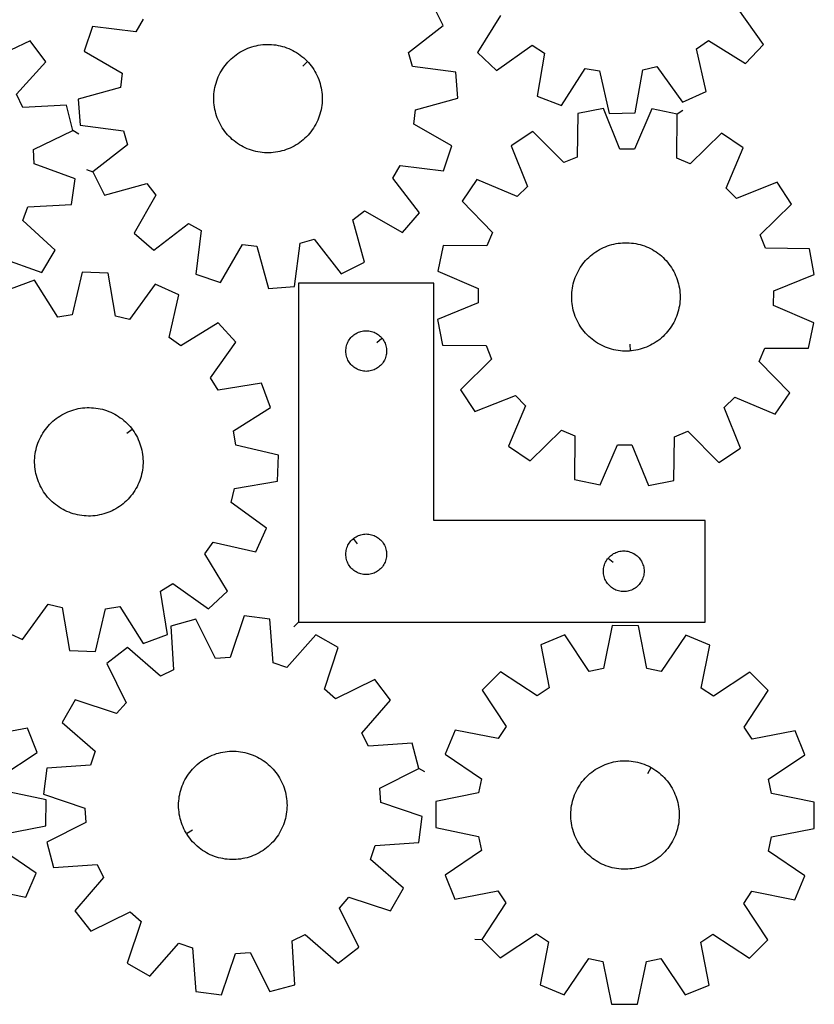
# Model space of a CAD drawing. Header units: millimetres. Extents: x 7 to 1243, y 7 to 1753.
# Tile 5 of 18: x 892 to 1243, y 7 to 442. Entities that reach past the tile are written whole.
import ezdxf

# ---------------------------------------------------------------- set-up
doc = ezdxf.new("R2010")
doc.units = ezdxf.units.MM
doc.layers.add('CUT', color=7, linetype='CONTINUOUS', true_color=0x000000)
doc.layers.add('LEADIN', color=1, linetype='CONTINUOUS', true_color=0xff0000)

msp = doc.modelspace()

# ---------------------------------------------------------------- linework, layer by layer
at = {"layer": 'CUT'}
for points in [[(946.325389, 442.641915), (943.144865, 437.053806), (923.91087, 439.398131), (920.270076, 428.451438), (937.076734, 418.808892), (936.27679, 412.429019), (917.609762, 407.234361), (918.435225, 395.727664), (937.652594, 393.250743), (939.355014, 387.050384), (924.096838, 375.107583), (929.262889, 364.792672), (947.965299, 369.858464), (951.910905, 364.781567), (942.384501, 347.908807), (951.104655, 340.356034), (966.444835, 352.193318), (972.032943, 349.012795), (969.688619, 329.7788), (980.635312, 326.138006), (990.277858, 342.944663), (996.657731, 342.144719), (1001.852388, 323.477691), (1013.359086, 324.303154), (1015.836007, 343.520523), (1022.036366, 345.222943), (1033.979167, 329.964767), (1044.294078, 335.130818), (1039.228286, 353.833229), (1044.305183, 357.778835), (1061.177943, 348.25243), (1068.730716, 356.972584), (1056.893432, 372.312764), (1060.073955, 377.900873), (1079.30795, 375.556549), (1082.948744, 386.503242), (1066.142086, 396.145787), (1066.94203, 402.52566), (1085.609059, 407.720318), (1084.783596, 419.227015), (1065.566226, 421.703936), (1063.863806, 427.904296), (1079.121982, 439.847096), (1073.955932, 450.162007)], [(1104.589755, 444.301184), (1094.330577, 427.863676), (1102.710157, 419.934735), (1118.556049, 431.085975), (1123.998886, 427.662788), (1120.811003, 408.550493), (1131.587001, 404.431833), (1141.959301, 420.798195), (1148.297824, 419.718467), (1152.666563, 400.841058), (1164.198429, 401.159709), (1167.518049, 420.249563), (1173.787275, 421.677672), (1185.047535, 405.909065), (1195.579647, 410.616514), (1191.341206, 429.523603), (1196.586702, 433.242132), (1213.02421, 422.982954), (1220.953151, 431.362534), (1209.801911, 447.208426)], [(883.264674, 336.935282), (901.541499, 330.500992), (907.455827, 340.40585), (893.122117, 353.443763), (895.278168, 359.501331), (914.626049, 360.55106), (916.29975, 371.965271), (898.067736, 378.525458), (897.741536, 384.947007), (915.214933, 393.320944), (912.393202, 404.506797), (893.038542, 403.59053), (890.279753, 409.398436), (903.2185, 423.821725), (896.33092, 433.076276), (878.800186, 424.823048)], [(882.406194, 172.753519), (892.91104, 167.985535), (904.261863, 183.689077), (910.522766, 182.224913), (913.732468, 163.11627), (925.262309, 162.731258), (929.739616, 181.583211), (936.084248, 182.626443), (946.362187, 166.200659), (957.161709, 170.257234), (954.083872, 189.387559), (959.546319, 192.779365), (975.327773, 181.537117), (983.752846, 189.417701), (973.588436, 205.913979), (977.337092, 211.137988), (996.219476, 206.790805), (1000.987459, 217.295651), (985.283917, 228.646474), (986.748082, 234.907377), (1005.856724, 238.117079), (1006.241736, 249.64692), (987.389783, 254.124228), (986.346551, 260.46886), (1002.772335, 270.746799), (998.715761, 281.546321), (979.585436, 278.468483), (976.193629, 283.930931), (987.435878, 299.712384), (979.555294, 308.137457), (963.059015, 297.973047), (957.835007, 301.721703), (962.182189, 320.604087), (951.677343, 325.372071), (940.32652, 309.668528), (934.065617, 311.132693), (930.855915, 330.241336), (919.326074, 330.626348), (914.848767, 311.774394), (908.504135, 310.731162), (898.226196, 327.156946), (887.426674, 323.100372)], [(883.292377, 107.371293), (899.469847, 118.035808), (895.15835, 128.73611), (876.106381, 125.205545)], [(884.299874, 81.826517), (903.32704, 85.488395), (903.438564, 97.024123), (884.485751, 101.05318)], [(875.455116, 57.84067), (894.435266, 53.942422), (898.952833, 64.557367), (882.98457, 75.532658)]]:
    msp.add_lwpolyline(points, dxfattribs=at)
for points in [[(1019.157277, 423.842935), (1019.49118, 423.48491), (1020.129225, 422.742216), (1020.736446, 421.974115), (1021.311831, 421.181886), (1021.854424, 420.366848), (1022.363321, 419.530355), (1022.837675, 418.673802), (1023.276697, 417.798614), (1023.679655, 416.906246), (1024.04588, 415.998185), (1024.374762, 415.075942), (1024.665753, 414.141052), (1024.918369, 413.195071), (1025.132189, 412.239573), (1025.306858, 411.276149), (1025.442085, 410.306403), (1025.537645, 409.331947), (1025.593379, 408.354405), (1025.609194, 407.375403), (1025.585063, 406.39657), (1025.521028, 405.419537), (1025.417193, 404.445928), (1025.273734, 403.477365), (1025.090887, 402.51546), (1024.868957, 401.561813), (1024.608315, 400.618012), (1024.309393, 399.685627), (1023.972689, 398.766211), (1023.598764, 397.861294), (1023.188239, 396.972382), (1022.741799, 396.100954), (1022.260186, 395.248461), (1021.744202, 394.416322), (1021.194705, 393.605922), (1020.612611, 392.818609), (1019.998887, 392.055695), (1019.354556, 391.318448), (1018.68069, 390.608096), (1017.978411, 389.925821), (1017.248887, 389.272759), (1016.493333, 388.649997), (1015.713006, 388.058571), (1014.909205, 387.499465), (1014.083267, 386.973611), (1013.236569, 386.481883), (1012.370517, 386.0251), (1011.486555, 385.604023), (1010.586154, 385.219351), (1009.670812, 384.871725), (1008.742052, 384.561724), (1007.801421, 384.289864), (1006.850483, 384.056598), (1005.890823, 383.862313), (1004.924036, 383.707332), (1003.951733, 383.591915), (1002.975531, 383.516252), (1001.997055, 383.48047), (1001.017934, 383.484629), (1000.039798, 383.528721), (999.064273, 383.612674), (998.092986, 383.736346), (997.12755, 383.899534), (996.169575, 384.101964), (995.220653, 384.3433), (994.282365, 384.623141), (993.356272, 384.94102), (992.443916, 385.296408), (991.546815, 385.688715), (990.666462, 386.117286), (989.804322, 386.58141), (988.961831, 387.080312), (988.14039, 387.613163), (987.341367, 388.179077), (986.566092, 388.77711), (985.815856, 389.406268), (985.091905, 390.065503), (984.395447, 390.753719), (983.72764, 391.46977), (983.089595, 392.212463), (982.482374, 392.980564), (981.906989, 393.772793), (981.364396, 394.587832), (980.855499, 395.424324), (980.381145, 396.280877), (979.942124, 397.156066), (979.539165, 398.048433), (979.17294, 398.956494), (978.844058, 399.878737), (978.553068, 400.813627), (978.300452, 401.759608), (978.086631, 402.715106), (977.911962, 403.67853), (977.776735, 404.648277), (977.681175, 405.622732), (977.625441, 406.600274), (977.609627, 407.579276), (977.633757, 408.558109), (977.697793, 409.535142), (977.801627, 410.508751), (977.945087, 411.477314), (978.127933, 412.43922), (978.349863, 413.392867), (978.610505, 414.336668), (978.909427, 415.269052), (979.246131, 416.188468), (979.620057, 417.093385), (980.030581, 417.982297), (980.477021, 418.853725), (980.958634, 419.706218), (981.474619, 420.538357), (982.024115, 421.348757), (982.60621, 422.13607), (983.219933, 422.898985), (983.864264, 423.636231), (984.53813, 424.346583), (985.240409, 425.028858), (985.969933, 425.68192), (986.725487, 426.304683), (987.505814, 426.896109), (988.309615, 427.455214), (989.135553, 427.981068), (989.982252, 428.472796), (990.848303, 428.929579), (991.732265, 429.350657), (992.632666, 429.735329), (993.548008, 430.082954), (994.476768, 430.392955), (995.4174, 430.664815), (996.368337, 430.898082), (997.327997, 431.092367), (998.294784, 431.247347), (999.267087, 431.362765), (1000.243289, 431.438427), (1001.221765, 431.474209), (1002.200886, 431.47005), (1003.179023, 431.425958), (1004.154547, 431.342006), (1005.125835, 431.218333), (1006.09127, 431.055146), (1007.049245, 430.852715), (1007.998167, 430.611379), (1008.936455, 430.331539), (1009.862548, 430.01366), (1010.774904, 429.658271), (1011.672005, 429.265965), (1012.552359, 428.837393), (1013.414498, 428.37327), (1014.256989, 427.874367), (1015.07843, 427.341516), (1015.877453, 426.775603), (1016.652728, 426.177569), (1017.402965, 425.548411), (1018.126915, 424.889176), (1018.823373, 424.20096)], [(1182.762505, 400.54008), (1171.467998, 402.889457), (1163.835425, 385.079734), (1157.405842, 385.135907), (1150.085606, 403.076268), (1138.751774, 400.924588), (1138.515681, 381.54969), (1132.554025, 379.141092), (1118.92553, 392.914492), (1109.277847, 386.589329), (1116.474178, 368.598908), (1111.888056, 364.092227), (1094.026116, 371.60179), (1087.533355, 362.066093), (1101.066534, 348.199028), (1098.554142, 342.280365), (1079.178076, 342.382828), (1076.8287, 331.08832), (1094.638423, 323.455747), (1094.58225, 317.026164), (1076.641889, 309.705928), (1078.793569, 298.372096), (1098.168467, 298.136004), (1100.577064, 292.174347), (1086.803665, 278.545852), (1093.128828, 268.898169), (1111.119248, 276.0945), (1115.625929, 271.508378), (1108.116367, 253.646439), (1117.652064, 247.153677), (1131.519128, 260.686856), (1137.437791, 258.174464), (1137.335329, 238.798398), (1148.629836, 236.449022), (1156.26241, 254.258745), (1162.691993, 254.202572), (1170.012229, 236.262211), (1181.346061, 238.413891), (1181.582153, 257.788789), (1187.543809, 260.197386), (1201.172305, 246.423987), (1210.819988, 252.74915), (1203.623656, 270.73957), (1208.209778, 275.246251), (1226.071718, 267.736689), (1232.56448, 277.272386), (1219.0313, 291.13945), (1221.543693, 297.058113), (1240.919758, 296.955651), (1243.269135, 308.250158), (1225.459412, 315.882732), (1225.515585, 322.312315), (1243.455946, 329.632551), (1241.304266, 340.966383), (1221.929368, 341.202475), (1219.52077, 347.164132), (1233.29417, 360.792627), (1226.969007, 370.44031), (1208.978586, 363.243978), (1204.471905, 367.8301), (1211.981468, 385.69204), (1202.445771, 392.184802), (1188.578706, 378.651623), (1182.660043, 381.164015)], [(1161.993995, 295.753199), (1161.506042, 295.713514), (1160.527709, 295.674016), (1159.548579, 295.674455), (1158.570282, 295.714832), (1157.594446, 295.795078), (1156.622696, 295.915061), (1155.656648, 296.07458), (1154.69791, 296.27337), (1153.748079, 296.5111), (1152.808734, 296.787374), (1151.881441, 297.101733), (1150.967741, 297.453654), (1150.069156, 297.84255), (1149.187182, 298.267774), (1148.323285, 298.72862), (1147.478905, 299.224318), (1146.655446, 299.754046), (1145.85428, 300.31692), (1145.076739, 300.912004), (1144.324118, 301.538308), (1143.597669, 302.194789), (1142.898601, 302.880354), (1142.228079, 303.593863), (1141.587218, 304.334128), (1140.977084, 305.099916), (1140.398693, 305.889954), (1139.853009, 306.702926), (1139.340938, 307.537479), (1138.863334, 308.392224), (1138.420991, 309.265739), (1138.014646, 310.156569), (1137.644975, 311.063233), (1137.312592, 311.98422), (1137.018052, 312.917998), (1136.761845, 313.863012), (1136.544397, 314.817691), (1136.366069, 315.780445), (1136.22716, 316.749671), (1136.127899, 317.723756), (1136.068453, 318.70108), (1136.04892, 319.680015), (1136.069332, 320.658932), (1136.129656, 321.636202), (1136.229791, 322.610198), (1136.369571, 323.579299), (1136.548763, 324.541892), (1136.767068, 325.496375), (1137.024124, 326.441159), (1137.319502, 327.374672), (1137.652711, 328.29536), (1138.023197, 329.201691), (1138.430342, 330.092156), (1138.873469, 330.965274), (1139.35184, 331.81959), (1139.86466, 332.653683), (1140.411075, 333.466164), (1140.990174, 334.255682), (1141.600995, 335.020923), (1142.242521, 335.760612), (1142.913684, 336.473518), (1143.613367, 337.158455), (1144.340405, 337.814284), (1145.093588, 338.439911), (1145.871663, 339.034297), (1146.673335, 339.596452), (1147.497269, 340.125439), (1148.342094, 340.62038), (1149.206404, 341.080449), (1150.08876, 341.504881), (1150.987693, 341.89297), (1151.901709, 342.24407), (1152.829284, 342.557597), (1153.768876, 342.833028), (1154.718921, 343.069905), (1155.677836, 343.267834), (1156.644027, 343.426485), (1157.615885, 343.545595), (1158.591793, 343.624965), (1159.570126, 343.664463), (1160.549255, 343.664023), (1161.527552, 343.623647), (1162.503388, 343.543401), (1163.475139, 343.423418), (1164.441187, 343.263899), (1165.399924, 343.065109), (1166.349756, 342.827379), (1167.2891, 342.551105), (1168.216394, 342.236745), (1169.130093, 341.884825), (1170.028678, 341.495929), (1170.910653, 341.070704), (1171.774549, 340.609859), (1172.618929, 340.11416), (1173.442388, 339.584433), (1174.243555, 339.021559), (1175.021096, 338.426475), (1175.773717, 337.800171), (1176.500166, 337.14369), (1177.199233, 336.458125), (1177.869755, 335.744616), (1178.510617, 335.004351), (1179.120751, 334.238562), (1179.699141, 333.448525), (1180.244826, 332.635553), (1180.756896, 331.801), (1181.2345, 330.946254), (1181.676843, 330.07274), (1182.083188, 329.181909), (1182.45286, 328.275246), (1182.785242, 327.354259), (1183.079782, 326.420481), (1183.335989, 325.475466), (1183.553438, 324.520788), (1183.731765, 323.558034), (1183.870675, 322.588808), (1183.969935, 321.614722), (1184.029382, 320.637399), (1184.048915, 319.658464), (1184.028502, 318.679547), (1183.968178, 317.702277), (1183.868043, 316.728281), (1183.728263, 315.75918), (1183.549072, 314.796587), (1183.330766, 313.842104), (1183.07371, 312.89732), (1182.778332, 311.963806), (1182.445123, 311.043118), (1182.074638, 310.136787), (1181.667493, 309.246322), (1181.224366, 308.373205), (1180.745994, 307.518889), (1180.233174, 306.684796), (1179.68676, 305.872314), (1179.10766, 305.082796), (1178.496839, 304.317556), (1177.855313, 303.577867), (1177.18415, 302.864961), (1176.484468, 302.180023), (1175.75743, 301.524195), (1175.004246, 300.898567), (1174.226171, 300.304181), (1173.4245, 299.742027), (1172.600566, 299.213039), (1171.755741, 298.718099), (1170.891431, 298.25803), (1170.009075, 297.833597), (1169.110141, 297.445508), (1168.196126, 297.094408), (1167.26855, 296.780882), (1166.328958, 296.505451), (1165.378914, 296.268574), (1164.419998, 296.070645), (1163.453807, 295.911994), (1162.481949, 295.792884)], [(1015.097266, 175.734342), (1195.097266, 175.734342), (1195.097266, 220.734342), (1075.097266, 220.734342), (1075.097266, 325.734342), (1015.097266, 325.734342)], [(1052.050635, 301.440824), (1052.237446, 301.213194), (1052.580493, 300.734474), (1052.891495, 300.234342), (1053.169121, 299.71494), (1053.412182, 299.178492), (1053.619637, 298.627297), (1053.790599, 298.063713), (1053.924334, 297.490154), (1054.02027, 296.909077), (1054.077997, 296.32297), (1054.097266, 295.734342), (1054.077997, 295.145713), (1054.02027, 294.559606), (1053.924334, 293.978529), (1053.790599, 293.40497), (1053.619637, 292.841386), (1053.412182, 292.290191), (1053.169121, 291.753743), (1052.891495, 291.234342), (1052.580493, 290.734209), (1052.237446, 290.255489), (1051.863824, 289.800229), (1051.461227, 289.37038), (1051.031379, 288.967783), (1050.576119, 288.594161), (1050.097398, 288.251115), (1049.597266, 287.940113), (1049.077864, 287.662487), (1048.541417, 287.419426), (1047.990221, 287.21197), (1047.426638, 287.041009), (1046.853079, 286.907274), (1046.272002, 286.811338), (1045.685894, 286.753611), (1045.097266, 286.734342), (1044.508638, 286.753611), (1043.92253, 286.811338), (1043.341453, 286.907274), (1042.767895, 287.041009), (1042.204311, 287.21197), (1041.653115, 287.419426), (1041.116668, 287.662487), (1040.597266, 287.940113), (1040.097134, 288.251115), (1039.618413, 288.594161), (1039.163154, 288.967783), (1038.733305, 289.37038), (1038.330708, 289.800229), (1037.957086, 290.255489), (1037.61404, 290.734209), (1037.303038, 291.234342), (1037.025412, 291.753743), (1036.78235, 292.290191), (1036.574895, 292.841386), (1036.403934, 293.40497), (1036.270199, 293.978529), (1036.174262, 294.559606), (1036.116536, 295.145713), (1036.097266, 295.734342), (1036.116536, 296.32297), (1036.174262, 296.909077), (1036.270199, 297.490154), (1036.403934, 298.063713), (1036.574895, 298.627297), (1036.78235, 299.178492), (1037.025412, 299.71494), (1037.303038, 300.234342), (1037.61404, 300.734474), (1037.957086, 301.213194), (1038.330708, 301.668454), (1038.733305, 302.098303), (1039.163154, 302.5009), (1039.618413, 302.874522), (1040.097134, 303.217568), (1040.597266, 303.52857), (1041.116668, 303.806196), (1041.653115, 304.049257), (1042.204311, 304.256713), (1042.767895, 304.427674), (1043.341453, 304.561409), (1043.92253, 304.657345), (1044.508638, 304.715072), (1045.097266, 304.734342), (1045.685894, 304.715072), (1046.272002, 304.657345), (1046.853079, 304.561409), (1047.426638, 304.427674), (1047.990221, 304.256713), (1048.541417, 304.049257), (1049.077864, 303.806196), (1049.597266, 303.52857), (1050.097398, 303.217568), (1050.576119, 302.874522), (1051.031379, 302.5009), (1051.461227, 302.098303), (1051.863824, 301.668454)], [(941.460577, 261.115215), (941.75512, 260.724168), (942.311815, 259.918696), (942.835193, 259.091187), (943.324382, 258.243019), (943.778569, 257.375603), (944.196997, 256.490384), (944.57897, 255.588834), (944.923852, 254.672455), (945.231069, 253.742771), (945.50011, 252.801329), (945.730528, 251.849697), (945.921937, 250.889459), (946.074021, 249.922213), (946.186526, 248.949568), (946.259264, 247.973144), (946.292114, 246.994565), (946.285023, 246.015461), (946.238001, 245.037461), (946.151127, 244.062193), (946.024545, 243.09128), (945.858467, 242.126338), (945.653168, 241.168973), (945.40899, 240.220778), (945.12634, 239.283333), (944.805689, 238.358196), (944.447569, 237.446909), (944.052577, 236.550986), (943.62137, 235.671921), (943.154667, 234.811175), (942.653243, 233.970182), (942.117933, 233.150342), (941.549629, 232.353018), (940.949276, 231.579537), (940.317874, 230.831189), (939.656473, 230.109216), (938.966174, 229.414823), (938.248126, 228.749163), (937.503525, 228.113346), (936.733609, 227.508429), (935.93966, 226.935419), (935.122999, 226.39527), (934.284986, 225.888881), (933.427016, 225.417095), (932.550516, 224.980697), (931.656946, 224.580413), (930.747792, 224.21691), (929.824568, 223.890792), (928.888811, 223.602603), (927.942077, 223.352822), (926.985943, 223.141864), (926.022, 222.970082), (925.051853, 222.83776), (924.077116, 222.74512), (923.099411, 222.692314), (922.120366, 222.679432), (921.14161, 222.706495), (920.164773, 222.773457), (919.191479, 222.880207), (918.22335, 223.026567), (917.261997, 223.212294), (916.309019, 223.437079), (915.366003, 223.700548), (914.434518, 224.002261), (913.516115, 224.341718), (912.612322, 224.718352), (911.724643, 225.131537), (910.854557, 225.580586), (910.00351, 226.06475), (909.172921, 226.583225), (908.36417, 227.135147), (907.578604, 227.719597), (906.817532, 228.335603), (906.082218, 228.982139), (905.373888, 229.65813), (904.69372, 230.362449), (904.042846, 231.093926), (903.422349, 231.851343), (902.833263, 232.633438), (902.276568, 233.43891), (901.75319, 234.266419), (901.264001, 235.114587), (900.809814, 235.982002), (900.391386, 236.867222), (900.009413, 237.768771), (899.664531, 238.685151), (899.357314, 239.614835), (899.088273, 240.556276), (898.857855, 241.507908), (898.666446, 242.468146), (898.514362, 243.435393), (898.401858, 244.408038), (898.329119, 245.384462), (898.296269, 246.36304), (898.30336, 247.342145), (898.350382, 248.320145), (898.437256, 249.295413), (898.563838, 250.266326), (898.729916, 251.231268), (898.935215, 252.188633), (899.179393, 253.136827), (899.462043, 254.074273), (899.782694, 254.999409), (900.140814, 255.910697), (900.535806, 256.806619), (900.967013, 257.685685), (901.433716, 258.54643), (901.93514, 259.387423), (902.47045, 260.207264), (903.038754, 261.004588), (903.639107, 261.778068), (904.270509, 262.526417), (904.93191, 263.248389), (905.622209, 263.942783), (906.340257, 264.608442), (907.084859, 265.24426), (907.854775, 265.849177), (908.648723, 266.422187), (909.465384, 266.962335), (910.303397, 267.468724), (911.161367, 267.940511), (912.037867, 268.376909), (912.931437, 268.777193), (913.840591, 269.140696), (914.763815, 269.466813), (915.699572, 269.755003), (916.646306, 270.004784), (917.60244, 270.215741), (918.566383, 270.387524), (919.53653, 270.519845), (920.511268, 270.612486), (921.488972, 270.665291), (922.468017, 270.678173), (923.446773, 270.651111), (924.423611, 270.584149), (925.396904, 270.477399), (926.365033, 270.331038), (927.326386, 270.145311), (928.279364, 269.920526), (929.22238, 269.657058), (930.153865, 269.355344), (931.072268, 269.015888), (931.976061, 268.639254), (932.86374, 268.226068), (933.733826, 267.77702), (934.584873, 267.292855), (935.415463, 266.774381), (936.224213, 266.222459), (937.009779, 265.638009), (937.770852, 265.022003), (938.506165, 264.375467), (939.214495, 263.699476), (939.894663, 262.995156), (940.545537, 262.263679), (941.166034, 261.506263)], [(1039.390784, 212.687711), (1039.618413, 212.874522), (1040.097134, 213.217568), (1040.597266, 213.52857), (1041.116668, 213.806196), (1041.653115, 214.049257), (1042.204311, 214.256713), (1042.767895, 214.427674), (1043.341453, 214.561409), (1043.92253, 214.657345), (1044.508638, 214.715072), (1045.097266, 214.734342), (1045.685894, 214.715072), (1046.272002, 214.657345), (1046.853079, 214.561409), (1047.426638, 214.427674), (1047.990221, 214.256713), (1048.541417, 214.049257), (1049.077864, 213.806196), (1049.597266, 213.52857), (1050.097398, 213.217568), (1050.576119, 212.874522), (1051.031379, 212.5009), (1051.461227, 212.098303), (1051.863824, 211.668454), (1052.237446, 211.213194), (1052.580493, 210.734474), (1052.891495, 210.234342), (1053.169121, 209.71494), (1053.412182, 209.178492), (1053.619637, 208.627297), (1053.790599, 208.063713), (1053.924334, 207.490154), (1054.02027, 206.909077), (1054.077997, 206.32297), (1054.097266, 205.734342), (1054.077997, 205.145713), (1054.02027, 204.559606), (1053.924334, 203.978529), (1053.790599, 203.40497), (1053.619637, 202.841386), (1053.412182, 202.290191), (1053.169121, 201.753743), (1052.891495, 201.234342), (1052.580493, 200.734209), (1052.237446, 200.255489), (1051.863824, 199.800229), (1051.461227, 199.37038), (1051.031379, 198.967783), (1050.576119, 198.594161), (1050.097398, 198.251115), (1049.597266, 197.940113), (1049.077864, 197.662487), (1048.541417, 197.419426), (1047.990221, 197.21197), (1047.426638, 197.041009), (1046.853079, 196.907274), (1046.272002, 196.811338), (1045.685894, 196.753611), (1045.097266, 196.734342), (1044.508638, 196.753611), (1043.92253, 196.811338), (1043.341453, 196.907274), (1042.767895, 197.041009), (1042.204311, 197.21197), (1041.653115, 197.419426), (1041.116668, 197.662487), (1040.597266, 197.940113), (1040.097134, 198.251115), (1039.618413, 198.594161), (1039.163154, 198.967783), (1038.733305, 199.37038), (1038.330708, 199.800229), (1037.957086, 200.255489), (1037.61404, 200.734209), (1037.303038, 201.234342), (1037.025412, 201.753743), (1036.78235, 202.290191), (1036.574895, 202.841386), (1036.403934, 203.40497), (1036.270199, 203.978529), (1036.174262, 204.559606), (1036.116536, 205.145713), (1036.097266, 205.734342), (1036.116536, 206.32297), (1036.174262, 206.909077), (1036.270199, 207.490154), (1036.403934, 208.063713), (1036.574895, 208.627297), (1036.78235, 209.178492), (1037.025412, 209.71494), (1037.303038, 210.234342), (1037.61404, 210.734474), (1037.957086, 211.213194), (1038.330708, 211.668454), (1038.733305, 212.098303), (1039.163154, 212.5009)], [(1152.143897, 203.940824), (1152.330708, 204.168454), (1152.733305, 204.598303), (1153.163154, 205.0009), (1153.618413, 205.374522), (1154.097134, 205.717568), (1154.597266, 206.02857), (1155.116668, 206.306196), (1155.653115, 206.549257), (1156.204311, 206.756713), (1156.767895, 206.927674), (1157.341453, 207.061409), (1157.92253, 207.157345), (1158.508638, 207.215072), (1159.097266, 207.234342), (1159.685894, 207.215072), (1160.272002, 207.157345), (1160.853079, 207.061409), (1161.426638, 206.927674), (1161.990221, 206.756713), (1162.541417, 206.549257), (1163.077864, 206.306196), (1163.597266, 206.02857), (1164.097398, 205.717568), (1164.576119, 205.374522), (1165.031379, 205.0009), (1165.461227, 204.598303), (1165.863824, 204.168454), (1166.237446, 203.713194), (1166.580493, 203.234474), (1166.891495, 202.734342), (1167.169121, 202.21494), (1167.412182, 201.678492), (1167.619637, 201.127297), (1167.790599, 200.563713), (1167.924334, 199.990154), (1168.02027, 199.409077), (1168.077997, 198.82297), (1168.097266, 198.234342), (1168.077997, 197.645713), (1168.02027, 197.059606), (1167.924334, 196.478529), (1167.790599, 195.90497), (1167.619637, 195.341386), (1167.412182, 194.790191), (1167.169121, 194.253743), (1166.891495, 193.734342), (1166.580493, 193.234209), (1166.237446, 192.755489), (1165.863824, 192.300229), (1165.461227, 191.87038), (1165.031379, 191.467783), (1164.576119, 191.094161), (1164.097398, 190.751115), (1163.597266, 190.440113), (1163.077864, 190.162487), (1162.541417, 189.919426), (1161.990221, 189.71197), (1161.426638, 189.541009), (1160.853079, 189.407274), (1160.272002, 189.311338), (1159.685894, 189.253611), (1159.097266, 189.234342), (1158.508638, 189.253611), (1157.92253, 189.311338), (1157.341453, 189.407274), (1156.767895, 189.541009), (1156.204311, 189.71197), (1155.653115, 189.919426), (1155.116668, 190.162487), (1154.597266, 190.440113), (1154.097134, 190.751115), (1153.618413, 191.094161), (1153.163154, 191.467783), (1152.733305, 191.87038), (1152.330708, 192.300229), (1151.957086, 192.755489), (1151.61404, 193.234209), (1151.303038, 193.734342), (1151.025412, 194.253743), (1150.78235, 194.790191), (1150.574895, 195.341386), (1150.403934, 195.90497), (1150.270199, 196.478529), (1150.174262, 197.059606), (1150.116536, 197.645713), (1150.097266, 198.234342), (1150.116536, 198.82297), (1150.174262, 199.409077), (1150.270199, 199.990154), (1150.403934, 200.563713), (1150.574895, 201.127297), (1150.78235, 201.678492), (1151.025412, 202.21494), (1151.303038, 202.734342), (1151.61404, 203.234474), (1151.957086, 203.713194)], [(1068.428525, 110.932825), (1065.413291, 122.068077), (1046.077425, 120.816397), (1043.218359, 126.575601), (1055.905105, 141.22104), (1048.858115, 150.354791), (1031.473101, 141.798874), (1026.627717, 146.025568), (1032.744176, 164.411197), (1022.738271, 170.152916), (1009.95082, 155.595323), (1003.856783, 157.646031), (1002.471778, 176.972804), (991.030267, 178.448367), (984.787152, 160.105359), (978.372224, 159.667879), (969.69661, 176.993471), (958.561359, 173.978236), (959.813038, 154.64237), (954.053834, 151.783305), (939.408395, 164.470051), (930.274644, 157.423061), (938.830561, 140.038047), (934.603867, 135.192663), (916.218238, 141.309121), (910.476519, 131.303217), (925.034112, 118.515766), (922.983405, 112.421729), (903.656631, 111.036724), (902.181068, 99.595212), (920.524076, 93.352098), (920.961557, 86.93717), (903.635964, 78.261556), (906.651199, 67.126305), (925.987065, 68.377984), (928.846131, 62.61878), (916.159384, 47.973341), (923.206374, 38.83959), (940.591388, 47.395507), (945.436773, 43.168813), (939.320314, 24.783184), (949.326219, 19.041465), (962.11367, 33.599058), (968.207707, 31.54835), (969.592712, 12.221577), (981.034223, 10.746014), (987.277338, 29.089022), (993.692266, 29.526502), (1002.367879, 12.20091), (1013.503131, 15.216145), (1012.251452, 34.552011), (1018.010656, 37.411077), (1032.656095, 24.72433), (1041.789845, 31.77132), (1033.233929, 49.156334), (1037.460623, 54.001718), (1055.846251, 47.88526), (1061.58797, 57.891165), (1047.030377, 70.678616), (1049.081085, 76.772653), (1068.407859, 78.157658), (1069.883421, 89.599169), (1051.540413, 95.842284), (1051.102933, 102.257211)], [(1096.207506, 35.284562), (1104.348802, 27.111143), (1120.517718, 37.788624), (1125.856881, 34.205884), (1122.104865, 15.196286), (1132.754274, 10.760571), (1143.606309, 26.812853), (1149.910108, 25.546042), (1153.718356, 6.547629), (1165.254601, 6.524915), (1169.137632, 25.508184), (1175.44637, 26.750162), (1186.23511, 10.655272), (1196.901903, 15.049017), (1193.224774, 34.073242), (1198.578003, 37.634929), (1214.704747, 26.893861), (1222.878166, 35.035157), (1212.200685, 51.204073), (1215.783426, 56.543236), (1234.793023, 52.791221), (1239.228738, 63.440629), (1223.176456, 74.292664), (1224.443268, 80.596463), (1243.44168, 84.404711), (1243.464394, 95.940956), (1224.481125, 99.823987), (1223.239147, 106.132725), (1239.334037, 116.921465), (1234.940292, 127.588258), (1215.916068, 123.911129), (1212.35438, 129.264358), (1223.095448, 145.391102), (1214.954152, 153.564521), (1198.785236, 142.88704), (1193.446073, 146.469781), (1197.198089, 165.479378), (1186.54868, 169.915093), (1175.696645, 153.862811), (1169.392846, 155.129623), (1165.584598, 174.128035), (1154.048353, 174.150749), (1150.165322, 155.16748), (1143.856584, 153.925502), (1133.067844, 170.020393), (1122.401051, 165.626648), (1126.07818, 146.602423), (1120.724951, 143.040735), (1104.598207, 153.781803), (1096.424788, 145.640507), (1107.102269, 129.471591), (1103.519528, 124.132429), (1084.509931, 127.884444), (1080.074216, 117.235035), (1096.126498, 106.383), (1094.859686, 100.079201), (1075.861274, 96.270953), (1075.83856, 84.734708), (1094.821829, 80.851677), (1096.063807, 74.542939), (1079.968916, 63.754199), (1084.362661, 53.087406), (1103.386886, 56.764535), (1106.948574, 51.411306)], [(965.584424, 82.041438), (965.328251, 82.45863), (964.850366, 83.313219), (964.407737, 84.186588), (964.001099, 85.077285), (963.63113, 85.983826), (963.298445, 86.904704), (963.003598, 87.838386), (962.747081, 88.783316), (962.529319, 89.737923), (962.350676, 90.700618), (962.211448, 91.669799), (962.111867, 92.643852), (962.0521, 93.621156), (962.032245, 94.600084), (962.052336, 95.579008), (962.112339, 96.556297), (962.212154, 97.530326), (962.351616, 98.499473), (962.530491, 99.462125), (962.748483, 100.416679), (963.005229, 101.361548), (963.300301, 102.295158), (963.633207, 103.215956), (964.003395, 104.122408), (964.410248, 105.013007), (964.853088, 105.88627), (965.331179, 106.740743), (965.843725, 107.575004), (966.389872, 108.387665), (966.968712, 109.177374), (967.579282, 109.942814), (968.220565, 110.682714), (968.891494, 111.395841), (969.590951, 112.081008), (970.317774, 112.737075), (971.070752, 113.36295), (971.848632, 113.957591), (972.650119, 114.520009), (973.473879, 115.049267), (974.318541, 115.544485), (975.1827, 116.004838), (976.064917, 116.42956), (976.963723, 116.817945), (977.877623, 117.169345), (978.805095, 117.483176), (979.744597, 117.758915), (980.694563, 117.996104), (981.653414, 118.194348), (982.619553, 118.353317), (983.591372, 118.472746), (984.567253, 118.552436), (985.545573, 118.592256), (986.524703, 118.592138), (987.503013, 118.552082), (988.478875, 118.472157), (989.450665, 118.352493), (990.416765, 118.193292), (991.375568, 117.994816), (992.325478, 117.757398), (993.264912, 117.481432), (994.192309, 117.167378), (995.106124, 116.815757), (996.004837, 116.427156), (996.886951, 116.002222), (997.750999, 115.54166), (998.595542, 115.046239), (999.419175, 114.516782), (1000.220526, 113.954171), (1000.998262, 113.359342), (1001.751089, 112.733285), (1002.477754, 112.077043), (1003.177046, 111.391707), (1003.847803, 110.678419), (1004.488907, 109.938365), (1005.099292, 109.172776), (1005.677942, 108.382929), (1006.223894, 107.570136), (1006.736238, 106.735751), (1007.214123, 105.881163), (1007.656753, 105.007793), (1008.063391, 104.117097), (1008.43336, 103.210555), (1008.766045, 102.289677), (1009.060891, 101.355996), (1009.317409, 100.411065), (1009.535171, 99.456458), (1009.713814, 98.493763), (1009.853042, 97.524582), (1009.952623, 96.55053), (1010.01239, 95.573226), (1010.032245, 94.594297), (1010.012154, 93.615374), (1009.952151, 92.638084), (1009.852335, 91.664055), (1009.712874, 90.694908), (1009.533998, 89.732256), (1009.316006, 88.777702), (1009.059261, 87.832833), (1008.764189, 86.899223), (1008.431282, 85.978425), (1008.061095, 85.071973), (1007.654242, 84.181374), (1007.211402, 83.308111), (1006.733311, 82.453638), (1006.220765, 81.619377), (1005.674618, 80.806716), (1005.095777, 80.017008), (1004.485208, 79.251567), (1003.843925, 78.511667), (1003.172996, 77.79854), (1002.473538, 77.113373), (1001.746716, 76.457306), (1000.993738, 75.831431), (1000.215858, 75.23679), (999.414371, 74.674372), (998.590611, 74.145114), (997.745948, 73.649896), (996.88179, 73.189543), (995.999573, 72.764821), (995.100767, 72.376437), (994.186867, 72.025037), (993.259394, 71.711206), (992.319893, 71.435466), (991.369926, 71.198277), (990.411076, 71.000033), (989.444937, 70.841064), (988.473118, 70.721635), (987.497237, 70.641945), (986.518917, 70.602126), (985.539787, 70.602244), (984.561477, 70.642299), (983.585615, 70.722225), (982.613825, 70.841888), (981.647724, 71.00109), (980.688922, 71.199565), (979.739012, 71.436983), (978.799577, 71.712949), (977.87218, 72.027003), (976.958365, 72.378624), (976.059653, 72.767225), (975.177538, 73.19216), (974.313491, 73.652721), (973.468948, 74.148143), (972.645315, 74.677599), (971.843964, 75.24021), (971.066228, 75.835039), (970.313401, 76.461096), (969.586736, 77.117338), (968.887444, 77.802674), (968.216687, 78.515963), (967.575583, 79.256017), (966.965197, 80.021605), (966.386547, 80.811453), (965.840596, 81.624245)], [(1171.179089, 111.382416), (1171.608457, 111.14722), (1172.447292, 110.642194), (1173.264829, 110.103374), (1174.059709, 109.531656), (1174.830607, 108.927991), (1175.576241, 108.293385), (1176.29537, 107.628894), (1176.986797, 106.935623), (1177.649371, 106.214727), (1178.281989, 105.467406), (1178.883599, 104.694903), (1179.453199, 103.898504), (1179.98984, 103.079534), (1180.492631, 102.239358), (1180.960733, 101.379372), (1181.393368, 100.501009), (1181.789816, 99.60573), (1182.149417, 98.695026), (1182.471573, 97.770412), (1182.755746, 96.833427), (1183.001465, 95.885631), (1183.20832, 94.928601), (1183.375967, 93.96393), (1183.504127, 92.993224), (1183.592586, 92.018098), (1183.641198, 91.040176), (1183.649881, 90.061085), (1183.618622, 89.082454), (1183.547471, 88.105913), (1183.436548, 87.133086), (1183.286037, 86.165594), (1183.096189, 85.205046), (1182.867319, 84.253041), (1182.599809, 83.311163), (1182.294103, 82.380981), (1181.950711, 81.464042), (1181.570204, 80.561872), (1181.153216, 79.675974), (1180.70044, 78.807821), (1180.21263, 77.958859), (1179.690598, 77.1305), (1179.135214, 76.324124), (1178.5474, 75.541072), (1177.928136, 74.782648), (1177.278452, 74.050114), (1176.59943, 73.344689), (1175.892199, 72.667548), (1175.157938, 72.019817), (1174.397868, 71.402575), (1173.613253, 70.816848), (1172.805401, 70.263613), (1171.975655, 69.743789), (1171.125397, 69.258241), (1170.256042, 68.807779), (1169.369036, 68.393151), (1168.465857, 68.015048), (1167.548007, 67.674098), (1166.617013, 67.370871), (1165.674427, 67.10587), (1164.721816, 66.879536), (1163.760765, 66.692246), (1162.792876, 66.544312), (1161.819757, 66.435979), (1160.84303, 66.367429), (1159.86432, 66.338776), (1158.885255, 66.350066), (1157.907465, 66.401282), (1156.932579, 66.492338), (1155.962217, 66.623082), (1154.997997, 66.793297), (1154.041521, 67.0027), (1153.094382, 67.250942), (1152.158158, 67.537609), (1151.234405, 67.862225), (1150.324661, 68.22425), (1149.430441, 68.623081), (1148.553233, 69.058053), (1147.694497, 69.528444), (1146.855662, 70.03347), (1146.038125, 70.57229), (1145.243245, 71.144009), (1144.472347, 71.747673), (1143.726713, 72.382279), (1143.007584, 73.04677), (1142.316157, 73.740041), (1141.653583, 74.460937), (1141.020964, 75.208258), (1140.419355, 75.980761), (1139.849755, 76.77716), (1139.313114, 77.59613), (1138.810323, 78.436307), (1138.342221, 79.296292), (1137.909586, 80.174655), (1137.513138, 81.069934), (1137.153537, 81.980639), (1136.831381, 82.905253), (1136.547208, 83.842237), (1136.301489, 84.790034), (1136.094634, 85.747063), (1135.926987, 86.711734), (1135.798827, 87.68244), (1135.710368, 88.657566), (1135.661756, 89.635488), (1135.653073, 90.614579), (1135.684332, 91.59321), (1135.755483, 92.569751), (1135.866406, 93.542578), (1136.016917, 94.51007), (1136.206765, 95.470618), (1136.435635, 96.422623), (1136.703145, 97.364501), (1137.008851, 98.294683), (1137.352243, 99.211622), (1137.73275, 100.113792), (1138.149738, 100.99969), (1138.602514, 101.867843), (1139.090324, 102.716805), (1139.612355, 103.545164), (1140.16774, 104.35154), (1140.755554, 105.134592), (1141.374818, 105.893016), (1142.024502, 106.62555), (1142.703524, 107.330975), (1143.410755, 108.008116), (1144.145016, 108.655847), (1144.905086, 109.273089), (1145.689701, 109.858816), (1146.497553, 110.412052), (1147.327299, 110.931876), (1148.177557, 111.417423), (1149.046912, 111.867886), (1149.933918, 112.282514), (1150.837097, 112.660617), (1151.754947, 113.001566), (1152.685941, 113.304793), (1153.628527, 113.569794), (1154.581138, 113.796128), (1155.542189, 113.983418), (1156.510078, 114.131353), (1157.483197, 114.239685), (1158.459924, 114.308235), (1159.438634, 114.336888), (1160.417699, 114.325598), (1161.395488, 114.274382), (1162.370375, 114.183326), (1163.340736, 114.052582), (1164.304957, 113.882367), (1165.261433, 113.672964), (1166.208571, 113.424723), (1167.144796, 113.138055), (1168.068549, 112.813439), (1168.978293, 112.451414), (1169.872513, 112.052584), (1170.749721, 111.617611)]]:
    msp.add_lwpolyline(points, close=True, dxfattribs=at)
at = {"layer": 'LEADIN'}
for p, q in [((1016.963337, 421.79681), (1019.157277, 423.842935)), ((1185.27138, 402.184935), (1182.762505, 400.54008)), ((917.790686, 391.782926), (915.214933, 393.320944)), ((921.250156, 376.05437), (924.096838, 375.107583)), ((1049.731604, 299.537644), (1052.050635, 301.440824)), ((1161.75081, 298.743326), (1161.993995, 295.753199)), ((939.06428, 259.310288), (941.460577, 261.115215)), ((1041.293963, 210.368679), (1039.390784, 212.687711)), ((1154.462928, 202.037644), (1152.143897, 203.940824)), ((1012.975946, 173.613021), (1015.097266, 175.734342)), ((1071.030555, 109.439694), (1068.428525, 110.932825)), ((1169.737837, 108.751295), (1171.179089, 111.382416)), ((968.140933, 83.611233), (965.584424, 82.041438)), ((1093.207512, 35.290468), (1096.207506, 35.284562))]:
    msp.add_line(p, q, dxfattribs=at)

doc.saveas('drawing.dxf')
